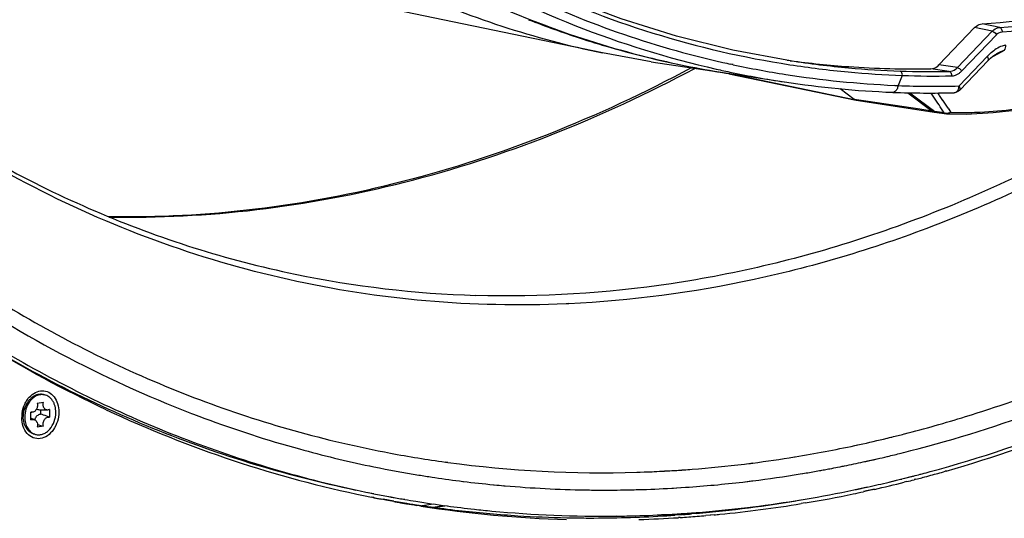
# Model space of a CAD drawing. Header units: millimetres. Extents: x 0 to 420, y -341 to 792.
# Tile 86 of 256: x 181 to 203, y 42 to 53. Entities that reach past the tile are written whole.
import ezdxf

# ---------------------------------------------------------------- set-up
doc = ezdxf.new("R2010")
doc.units = ezdxf.units.MM
doc.header["$LTSCALE"] = 23.1
doc.layers.get('0').update_dxf_attribs({"linetype": 'CONTINUOUS'})
doc.layers.add('02___PRT_ALL_AXES', color=7, linetype='CONTINUOUS')

msp = doc.modelspace()

# ---------------------------------------------------------------- linework, layer by layer
at = {"color": 7, "linetype": 'Continuous'}
for p, q in [((202.7795, 53.1556), (202.397, 53.2348)), ((201.4554, 52.3384), (202.2321, 53.1508)), ((201.8578, 52.2802), (202.6145, 53.0716)), ((201.9498, 52.2058), (202.7065, 52.9972)), ((202.6145, 53.0716), (202.2321, 53.1508)), ((195.1913, 52.4095), (194.1276, 52.6003)), ((202.8789, 52.6559), (202.6541, 52.5296)), ((202.7104, 52.581), (202.7094, 52.5805)), ((195.1913, 52.4095), (196.9036, 52.1492)), ((196.9748, 52.3439), (196.9214, 52.3554)), ((196.9755, 52.3465), (196.922, 52.3576)), ((198.1487, 52.4429), (198.2208, 52.433)), ((198.1488, 52.4436), (198.2214, 52.4363)), ((198.2177, 52.4308), (198.2208, 52.4304)), ((201.8578, 52.2802), (201.4554, 52.3384)), ((202.511, 52.527), (201.8941, 51.8819)), ((202.5247, 52.4322), (201.9077, 51.787)), ((202.6541, 52.5296), (202.5889, 52.493)), ((202.6541, 52.5296), (202.5889, 52.4931)), ((196.8776, 52.1444), (199.6493, 51.5708)), ((196.8794, 52.1529), (196.9335, 52.1446)), ((196.8794, 52.1528), (196.9038, 52.1502)), ((196.8797, 52.1546), (196.9335, 52.1446)), ((196.8934, 52.1513), (199.609, 51.5893)), ((196.9341, 52.1445), (198.0934, 51.9683)), ((200.6567, 52.1094), (200.5643, 51.8903)), ((201.6802, 52.1958), (201.2796, 52.2538)), ((199.609, 51.5893), (199.3026, 51.8205)), ((200.7775, 51.7326), (201.3077, 51.3326)), ((200.8228, 51.7316), (201.3627, 51.3243)), ((201.2804, 51.7275), (201.2847, 51.7213)), ((201.9077, 51.787), (201.9078, 51.7871)), ((199.656, 51.5822), (199.609, 51.5893)), ((199.9125, 51.5434), (199.609, 51.5893)), ((199.6542, 51.57), (199.6492, 51.5709)), ((199.6544, 51.5699), (201.3531, 51.3132)), ((199.9125, 51.5434), (199.656, 51.5822)), ((201.042, 51.3727), (199.9125, 51.5434)), ((201.3077, 51.3326), (201.042, 51.3727)), ((201.3359, 51.3523), (201.3077, 51.3326)), ((201.3531, 51.3132), (201.3639, 51.3122)), ((201.5725, 51.2926), (201.3627, 51.3243)), ((201.3639, 51.3122), (201.3882, 51.312)), ((201.3639, 51.3122), (201.3881, 51.3113)), ((201.4081, 51.3049), (201.6179, 51.2732)), ((201.656, 51.3959), (201.7154, 51.3067)), ((201.6561, 51.3959), (201.7081, 51.3177)), ((193.3923, 47.1395), (193.3338, 47.1369)), ((193.3924, 47.142), (193.3339, 47.1396)), ((181.9403, 45.1637), (181.9731, 45.1569)), ((181.817, 44.9767), (181.9501, 44.9961)), ((182.0414, 44.826), (181.8746, 44.8244)), ((181.8962, 44.7406), (181.8962, 44.8246)), ((182.0876, 44.8394), (182.0876, 44.6683)), ((181.6795, 44.6088), (181.6795, 44.7799)), ((181.7028, 44.7767), (181.6795, 44.7765)), ((181.7594, 44.6151), (181.6795, 44.6506)), ((185.1797, 44.751), (185.2232, 44.7344)), ((185.1801, 44.7522), (185.2234, 44.735)), ((181.9501, 44.4714), (181.817, 44.452)), ((181.7612, 44.298), (181.794, 44.2912)), ((200.3245, 44.2145), (200.3331, 44.2167)), ((200.3246, 44.2121), (200.3332, 44.2142)), ((200.4292, 44.2403), (200.4322, 44.241)), ((200.4294, 44.2376), (200.4324, 44.2384)), ((200.6978, 44.3063), (200.7023, 44.3074)), ((200.6979, 44.305), (200.7024, 44.3062)), ((199.6216, 44.0545), (199.7247, 44.0768)), ((199.6217, 44.0519), (199.6805, 44.0645)), ((199.6805, 44.0645), (199.7248, 44.0742)), ((198.3106, 43.8067), (198.3235, 43.8088)), ((198.3106, 43.8043), (198.3236, 43.8064)), ((199.8012, 43.6971), (200.1093, 43.7643)), ((200.029, 43.7447), (200.1093, 43.763)), ((200.3303, 43.816), (200.3348, 43.8171)), ((200.3304, 43.8145), (200.3349, 43.8156)), ((189.0567, 43.6086), (189.1498, 43.5894)), ((189.0572, 43.6107), (189.1504, 43.592)), ((190.7075, 43.6924), (190.7595, 43.6854)), ((190.708, 43.695), (190.7599, 43.688)), ((197.2174, 43.6488), (197.2645, 43.6545)), ((197.2175, 43.6504), (197.3988, 43.674)), ((197.2645, 43.6545), (197.3503, 43.6652)), ((197.3503, 43.6652), (197.3988, 43.6714)), ((199.2481, 43.5824), (199.3009, 43.5924)), ((199.2482, 43.5803), (199.301, 43.5906)), ((199.8014, 43.6944), (199.8601, 43.7072)), ((199.8601, 43.7072), (199.9511, 43.7273)), ((199.9511, 43.7273), (200.029, 43.7447)), ((190.4191, 43.364), (190.4777, 43.3552)), ((190.4193, 43.3648), (190.478, 43.3567)), ((194.8778, 43.4718), (194.9447, 43.4738)), ((194.8779, 43.4722), (195.0687, 43.4804)), ((194.9447, 43.4738), (195.0338, 43.4769)), ((195.0338, 43.4769), (195.0685, 43.4782)), ((195.48, 43.4969), (195.5133, 43.4988)), ((195.4801, 43.4983), (195.5923, 43.5032)), ((195.5133, 43.4988), (195.5776, 43.5024)), ((195.5776, 43.5024), (195.6377, 43.5059)), ((195.5923, 43.5032), (195.7073, 43.5115)), ((195.6377, 43.5059), (195.7073, 43.5101)), ((195.8587, 43.52), (195.8959, 43.5226)), ((195.8588, 43.5225), (195.896, 43.5252)), ((198.4328, 43.436), (198.5304, 43.4516)), ((198.4328, 43.4335), (198.4924, 43.4434)), ((198.4924, 43.4434), (198.5304, 43.4498)), ((198.8162, 43.5009), (198.8529, 43.5078)), ((198.8162, 43.4993), (198.8529, 43.5059)), ((200.6469, 43.327), (200.9032, 43.3909)), ((200.6471, 43.3242), (200.7138, 43.3408)), ((200.7138, 43.3408), (200.741, 43.3477)), ((200.741, 43.3477), (200.8276, 43.3696)), ((200.8276, 43.3696), (200.9034, 43.3891)), ((200.9532, 43.3196), (200.9152, 43.3101)), ((200.9533, 43.318), (200.9153, 43.3081)), ((201.0471, 43.4265), (201.0864, 43.4369)), ((201.0471, 43.4267), (201.0594, 43.4298)), ((201.0594, 43.4298), (201.0863, 43.4373)), ((201.1004, 43.3568), (201.0843, 43.3523)), ((201.1005, 43.3566), (201.0843, 43.3523)), ((201.61, 43.4994), (201.59, 43.4938)), ((201.6102, 43.4969), (201.5902, 43.4912)), ((191.0873, 43.2725), (191.1004, 43.2707)), ((191.0873, 43.2723), (191.1004, 43.2707)), ((191.7536, 43.1991), (191.7717, 43.1974)), ((191.7538, 43.2003), (191.7718, 43.1984)), ((191.9787, 43.1784), (192.0046, 43.1762)), ((191.9789, 43.18), (192.0048, 43.178)), ((195.635, 43.1243), (195.9379, 43.1459)), ((195.635, 43.1243), (195.672, 43.1264)), ((195.672, 43.1264), (195.7484, 43.131)), ((195.7484, 43.131), (195.8427, 43.1369)), ((195.8427, 43.1369), (195.9378, 43.1432)), ((197.1842, 43.2587), (197.4034, 43.2872)), ((197.1842, 43.2583), (197.226, 43.2632)), ((197.226, 43.2632), (197.3248, 43.2751)), ((197.3248, 43.2751), (197.372, 43.2809)), ((197.372, 43.2809), (197.4033, 43.2848)), ((199.6041, 43.0873), (199.8948, 43.1511)), ((199.6628, 43.0983), (199.7645, 43.1199)), ((199.7645, 43.1199), (199.804, 43.1284)), ((199.804, 43.1284), (199.8139, 43.1306)), ((199.8139, 43.1306), (199.8949, 43.1482)), ((200.3697, 43.2579), (200.5317, 43.2983)), ((200.3698, 43.2568), (200.3943, 43.2626)), ((200.3943, 43.2626), (200.4603, 43.2785)), ((200.4603, 43.2785), (200.5318, 43.2958)), ((200.755, 43.27), (200.7011, 43.2566)), ((200.7552, 43.2672), (200.7013, 43.2537)), ((188.9746, 43.039), (189.1463, 43.0053)), ((188.9746, 43.039), (189.0217, 43.0293)), ((189.0217, 43.0293), (189.0598, 43.0215)), ((189.0598, 43.0215), (189.1192, 43.0095)), ((189.1492, 42.9168), (189.0969, 42.9273)), ((189.1494, 42.9178), (189.0971, 42.9282)), ((189.1498, 42.9195), (189.0973, 42.9295)), ((189.1498, 42.9198), (189.0975, 42.9302)), ((189.1192, 43.0095), (189.1461, 43.0041)), ((189.4703, 42.9416), (189.5226, 42.9319)), ((189.4703, 42.9416), (189.4743, 42.9409)), ((189.4743, 42.9409), (189.5228, 42.9326)), ((189.618, 42.9146), (189.6587, 42.9073)), ((189.6184, 42.9163), (189.6591, 42.9094)), ((194.1113, 43.0831), (194.1144, 43.083)), ((194.1113, 43.083), (194.1609, 43.083)), ((194.1144, 43.083), (194.1609, 43.0836)), ((199.6041, 43.086), (199.6628, 43.0983)), ((200.0498, 43.1014), (199.8107, 43.0488)), ((199.8695, 43.0588), (199.8108, 43.0461)), ((199.9637, 43.0796), (199.8695, 43.0588)), ((200.0499, 43.0989), (199.9637, 43.0796)), ((189.3451, 42.8787), (189.3128, 42.8849)), ((189.4075, 42.8669), (189.3129, 42.8856)), ((189.4075, 42.8669), (189.3451, 42.8787)), ((189.4315, 42.8677), (189.3537, 42.8817)), ((189.5854, 42.8438), (189.3541, 42.8837)), ((189.5842, 42.8364), (189.4075, 42.8669)), ((189.4941, 42.8507), (189.4075, 42.8669)), ((189.4951, 42.8565), (189.4315, 42.8677)), ((189.5838, 42.8344), (189.4941, 42.8507)), ((189.5849, 42.8409), (189.4951, 42.8565)), ((189.7959, 42.8832), (189.8212, 42.8789)), ((189.7964, 42.886), (189.8217, 42.8817)), ((190.1369, 42.7407), (190.0781, 42.7501)), ((190.1694, 42.7356), (190.0783, 42.7513)), ((190.1694, 42.7356), (190.1369, 42.7407)), ((190.2012, 42.7456), (190.4491, 42.7817)), ((190.4337, 42.7128), (190.683, 42.7491)), ((190.743, 42.7408), (190.4933, 42.7044)), ((197.2875, 42.7048), (197.3498, 42.7124)), ((197.2876, 42.7063), (197.4047, 42.7216)), ((197.3498, 42.7124), (197.4047, 42.7192)), ((198.4542, 42.874), (198.5391, 42.8876)), ((198.4542, 42.8713), (198.4962, 42.8783)), ((198.5408, 42.8042), (198.4558, 42.7906)), ((198.4979, 42.7949), (198.4559, 42.7879)), ((198.4962, 42.8783), (198.5391, 42.8855)), ((198.5408, 42.802), (198.4979, 42.7949)), ((194.4218, 42.5153), (194.4494, 42.5157)), ((194.422, 42.5182), (194.4497, 42.5186)), ((195.4162, 42.5456), (195.5054, 42.5501)), ((195.4163, 42.5478), (195.5383, 42.5529)), ((195.5054, 42.5501), (195.5382, 42.5519)), ((195.7131, 42.5375), (195.7017, 42.5367)), ((195.88, 42.5523), (195.7019, 42.5396)), ((195.7832, 42.5425), (195.7131, 42.5375)), ((195.8229, 42.485), (195.7809, 42.4823)), ((195.823, 42.4874), (195.781, 42.4844)), ((195.8526, 42.5475), (195.7832, 42.5425)), ((195.851, 42.5707), (195.8783, 42.5725)), ((195.8511, 42.5731), (195.8784, 42.5751)), ((195.8799, 42.5496), (195.8526, 42.5475)), ((196.0653, 42.5857), (196.1317, 42.5907)), ((196.0655, 42.5885), (196.1688, 42.596)), ((196.1613, 42.5724), (196.0671, 42.5657)), ((196.1334, 42.57), (196.0671, 42.5644)), ((196.1317, 42.5907), (196.1687, 42.5936)), ((196.171, 42.5732), (196.1334, 42.57)), ((196.171, 42.5734), (196.1613, 42.5724)), ((196.5621, 42.5456), (196.3798, 42.5271)), ((196.4864, 42.5366), (196.3798, 42.5271)), ((196.5621, 42.5435), (196.4864, 42.5366))]:
    msp.add_line(p, q, dxfattribs=at)
for points in [[(198.2208, 52.4304), (196.9691, 52.6597), (195.7404, 52.9637), (194.5354, 53.3418), (193.3571, 53.7932), (192.3625, 54.2413)], [(202.5247, 52.4322), (202.5775, 52.4836), (202.632, 52.5289), (202.6852, 52.566), (202.7094, 52.5805)], [(201.6384, 51.2714), (202.0494, 51.2696), (202.6384, 51.3006), (203.245, 51.3703), (203.8669, 51.4785)], [(201.6179, 51.2732), (201.6216, 51.2727), (201.6252, 51.2722), (201.6289, 51.2719), (201.6326, 51.2716), (201.6363, 51.2714), (201.6384, 51.2714)]]:
    msp.add_lwpolyline(points, dxfattribs=at)
for centre, radius, start, end in [((201.1961, 72.5648), 20.8282, 239.51682, 257.2648), ((201.3459, 72.7427), 20.6384, 244.25041, 261.25331), ((198.3105, 72.7322), 20.5619, 245.59772, 258.26221), ((201.3253, 72.652), 20.7689, 244.04855, 257.26144), ((200.9571, 74.0653), 20.8803, 273.9542, 282.62604), ((201.3444, 73.9371), 20.831, 273.95037, 281.88503), ((201.3868, 73.9427), 20.9323, 273.9542, 282.62604), ((199.9963, 72.4189), 20.507, 248.61635, 251.8917), ((199.9556, 72.2971), 20.3786, 251.89418, 253.85521), ((199.9353, 72.2271), 20.3057, 253.85528, 256.57078), ((203.3745, 51.7015), 1.1946, 134.39388, 136.28996), ((203.3281, 51.7495), 1.1279, 130.69641, 134.41544), ((199.9809, 72.1845), 20.2703, 256.39057, 261.19876), ((199.9227, 72.1757), 20.2528, 256.57161, 259.72183), ((201.3522, 72.7939), 20.9132, 257.27516, 257.76825), ((201.3578, 72.8215), 20.9414, 257.91881, 261.10351), ((201.4556, 73.3834), 21.2883, 261.22386, 264.67153), ((200.9175, 72.3607), 20.1093, 262.29355, 265.93172), ((201.3971, 73.3565), 21.1658, 261.36916, 264.82687), ((199.9194, 72.1589), 20.2357, 259.72258, 260.65095), ((201.2374, 72.7446), 21.0127, 257.26301, 258.19854), ((199.9222, 72.1762), 20.2532, 260.65107, 261.35926), ((201.2671, 72.8923), 21.1633, 258.20154, 261.35825), ((201.4535, 73.4357), 21.563, 261.10475, 267.41736), ((201.4702, 73.535), 21.4406, 264.67021, 267.82586), ((201.4291, 73.7087), 21.5195, 264.82667, 267.81964), ((200.9349, 72.6325), 20.3816, 265.93695, 270.96904), ((201.3169, 72.6402), 20.4476, 268.01963, 271.01803), ((201.3739, 72.6), 20.5032, 267.99513, 270.99598), ((201.33, 73.3475), 21.6228, 261.39155, 267.64841), ((201.4176, 72.6663), 20.7927, 267.42058, 267.64885), ((201.238, 72.5427), 20.8155, 267.83272, 271.51791), ((201.3598, 72.5266), 20.6517, 267.79239, 271.48264), ((180.3511, 37.3571), 25.3879, 33.53299, 34.45716), ((180.4687, 37.241), 25.4807, 34.44074, 34.6501), ((201.6503, 51.8991), 0.2445, 345.97937, 355.94985), ((180.5983, 37.3301), 25.3234, 34.21123, 34.4403), ((180.4524, 37.2309), 25.4999, 33.74475, 34.21127), ((180.464, 37.4324), 25.2522, 33.28957, 33.53217), ((201.6252, 51.4399), 0.1565, 250.33268, 259.03612), ((201.9465, 59.4321), 8.1287, 268.37107, 269.49397), ((192.0699, 70.2181), 22.9074, 258.32899, 268.24203), ((182.0939, 44.6805), 0.5817, 158.4235, 175.42909), ((181.8736, 44.9279), 0.1034, 269.18153, 270.55782), ((194.1407, 67.9373), 25.5136, 244.90926, 258.27829), ((182.1622, 44.6645), 0.6826, 172.98255, 179.97443), ((182.1748, 44.6631), 0.6952, 171.02507, 173.00052), ((181.8599, 44.7271), 0.3488, 176.33716, 179.99018), ((181.8483, 44.7271), 0.3372, 179.98393, 185.14733), ((181.8671, 44.7267), 0.356, 172.73998, 176.34253), ((182.0741, 44.6815), 0.5619, 178.43567, 179.99801), ((182.0819, 44.6813), 0.5698, 176.68971, 178.43571), ((182.0871, 44.681), 0.575, 175.42227, 176.69081), ((181.702, 44.8583), 0.0816, 253.94013, 270.54815), ((181.9861, 44.545), 0.2331, 162.82966, 162.99651), ((194.2534, 68.3415), 25.2753, 249.06715, 249.60937), ((194.1925, 68.1742), 25.0973, 249.60653, 254.60012), ((184.8725, 53.7257), 9.7047, 251.67926, 252.47427), ((193.4358, 72.2341), 29.7962, 285.23184, 291.77491), ((193.2559, 72.7084), 30.3827, 285.96027, 292.10936), ((181.8452, 44.5387), 0.2527, 250.77093, 258.29967), ((193.811, 71.1636), 27.7274, 282.31471, 283.58665), ((193.7652, 71.3558), 27.9251, 283.60359, 283.80665), ((193.7399, 71.4582), 28.0305, 283.81327, 284.37282), ((194.1389, 67.9905), 24.906, 254.60694, 258.22591), ((193.9337, 70.5788), 27.1299, 279.31199, 282.10242), ((194.0742, 68.1699), 24.7079, 259.3549, 262.16849), ((194.0143, 70.0834), 26.628, 277.30216, 279.28508), ((193.8624, 71.0631), 28.0057, 282.88874, 283.35311), ((193.8287, 71.2047), 28.1513, 283.36267, 283.98966), ((193.7947, 71.3417), 28.2924, 283.98951, 284.42778), ((194.135, 67.9759), 24.8908, 258.44655, 260.72986), ((194.1091, 68.4581), 24.9982, 262.29961, 271.76229), ((194.091, 69.3771), 25.9175, 273.99333, 274.39523), ((194.0743, 69.585), 26.126, 274.39685, 276.9099), ((193.991, 70.4522), 27.3813, 280.45854, 280.71184), ((193.978, 70.5206), 27.4509, 280.71188, 281.06861), ((193.9606, 70.6094), 27.5415, 281.18057, 281.38727), ((193.9348, 70.7364), 27.6711, 281.3878, 282.24021), ((194.1385, 67.9968), 24.912, 260.7298, 261.41372), ((194.1448, 68.0401), 24.9558, 261.55016, 262.96249), ((194.1068, 69.1031), 25.6429, 272.14931, 272.55966), ((194.104, 69.1664), 25.7063, 272.55971, 273.0685), ((194.096, 69.3043), 25.8445, 273.57432, 273.91071), ((194.0816, 69.9064), 26.828, 277.11245, 279.33404), ((194.0206, 70.2883), 27.2148, 279.53863, 280.14934), ((194.001, 70.3982), 27.3265, 280.22731, 280.45853), ((193.7654, 71.042), 28.5594, 283.70507, 283.94324), ((193.7106, 71.2582), 28.7824, 284.47168, 284.76733), ((193.6969, 71.2505), 28.8597, 284.56262, 284.83153), ((193.6807, 71.3712), 28.8992, 284.84809, 285.21288), ((193.6713, 71.3469), 28.9594, 284.86466, 285.22863), ((193.6333, 71.4862), 29.1038, 285.22886, 285.86668), ((194.1532, 68.1084), 25.0246, 262.99304, 264.49763), ((194.1585, 68.1627), 25.0792, 264.53874, 265.01364), ((194.1706, 68.3133), 25.2302, 265.07507, 269.05099), ((194.1714, 68.9516), 25.8687, 271.62368, 273.24338), ((194.1454, 69.3553), 26.2733, 273.91183, 276.6417), ((193.8242, 70.7953), 28.3058, 282.38443, 283.37054), ((193.7865, 70.8936), 28.4917, 282.69924, 284.04556), ((193.7236, 71.1472), 28.753, 284.15527, 284.48453), ((194.075, 67.6848), 25.253, 258.30776, 258.63083), ((193.8564, 67.7296), 25.2526, 258.81411, 259.1372), ((194.0826, 67.7214), 25.2054, 258.70555, 259.45622), ((194.075, 67.6844), 25.2526, 258.75193, 259.12997), ((193.857, 67.7331), 25.2561, 259.2583, 259.72888), ((194.0835, 67.7264), 25.2105, 259.57709, 259.79746), ((194.0849, 67.7341), 25.2183, 259.89127, 260.20786), ((194.1779, 68.5746), 25.4917, 269.0444, 269.85031), ((194.1779, 68.7096), 25.6267, 269.962, 271.24952), ((194.1759, 68.8096), 25.7267, 271.24895, 271.62247), ((193.9448, 70.2164), 27.7144, 279.54235, 281.78287), ((193.9215, 70.2678), 27.8515, 279.54693, 281.74004), ((193.8653, 70.542), 28.1314, 281.73846, 282.20134), ((194.0769, 67.695), 25.2634, 259.75534, 259.98828), ((193.8603, 67.7514), 25.2747, 260.26115, 260.49403), ((194.0781, 67.702), 25.2705, 259.98829, 260.39515), ((193.8616, 67.7592), 25.2827, 260.49404, 260.90074), ((194.0869, 67.7459), 25.2302, 260.2661, 260.82664), ((194.0799, 67.7127), 25.2814, 260.39516, 260.89213), ((193.8638, 67.7732), 25.2968, 260.90077, 261.53107), ((194.0918, 67.7767), 25.2614, 260.8269, 262.38248), ((193.8667, 67.7928), 25.3166, 261.53109, 262.20539), ((194.1083, 67.9369), 25.5072, 261.11675, 268.28948), ((193.8723, 67.8343), 25.3585, 262.2057, 263.65875), ((194.0989, 67.8303), 25.3156, 262.38259, 263.73641), ((194.0882, 69.2074), 26.695, 274.46992, 276.88338), ((193.8137, 69.6589), 27.1881, 274.97409, 279.80146), ((194.0309, 69.6129), 27.1875, 275.59544, 279.36702), ((194.0296, 69.6977), 27.1888, 277.13082, 279.36575), ((193.8855, 67.9598), 25.4847, 263.66025, 266.39884), ((194.1057, 67.8915), 25.3771, 263.7363, 264.60833), ((194.1245, 68.1137), 25.6001, 264.61303, 270.66528), ((193.8981, 68.1629), 25.6881, 266.39931, 268.77184), ((193.9022, 68.3255), 25.8508, 268.77053, 269.71278), ((193.9027, 68.397), 25.9223, 269.71255, 270.08809), ((193.8987, 68.6899), 26.2152, 270.09586, 273.5723), ((194.1276, 68.519), 26.0053, 270.7092, 271.17594), ((194.1241, 68.6629), 26.1493, 271.17709, 272.83232), ((194.1128, 68.7264), 26.2971, 271.75994, 273.63683), ((193.8849, 68.9291), 26.4548, 273.56967, 273.93788), ((194.1151, 68.8495), 26.3361, 273.09759, 273.56691), ((194.1117, 68.904), 26.3907, 273.56682, 273.77873), ((194.0993, 68.945), 26.5161, 273.7268, 274.52069), ((194.1077, 68.9644), 26.4513, 273.83816, 274.2444), ((193.8757, 69.0571), 26.5831, 274.32393, 274.72856), ((194.0915, 69.0455), 26.6169, 274.52046, 274.93191), ((194.0804, 69.1699), 26.7418, 275.32478, 275.5824)]:
    msp.add_arc(centre, radius, start, end, dxfattribs=at)
for points, knots in [([(172.0689, 58.3188), (173.0367, 56.9563), (175.1489, 54.4312), (178.2773, 51.8111), (180.9667, 50.1492), (183.0524, 49.1266), (185.21, 48.3242), (186.6902, 47.9386), (187.4359, 47.7843)], [0, 0, 0, 0, 0.2629766, 0.5152615, 0.6383184, 0.759791, 0.8801731, 1, 1, 1, 1]), ([(193.3338, 47.1369), (192.3174, 47.0925), (190.2831, 47.1347), (187.2708, 47.5999), (184.344, 48.462), (181.5336, 49.7117), (178.8686, 51.3356), (176.3757, 53.3163), (174.0801, 55.6328), (172.7151, 57.3611), (172.0715, 58.27)], [0, 0, 0, 0, 0.1218452, 0.2428884, 0.3640402, 0.4862047, 0.6102239, 0.7368307, 0.8666145, 1, 1, 1, 1]), ([(189.4827, 54.8293), (189.9322, 54.5622), (191.7468, 53.5697), (193.7097, 52.8469), (195.2113, 52.4834)], [0, 0, 0, 0, 0.2528452, 1, 1, 1, 1]), ([(209.087, 53.2164), (207.8973, 52.3069), (205.4425, 50.6688), (201.5192, 48.789), (197.4898, 47.5662), (194.7475, 47.2021), (193.3923, 47.1395)], [0, 0, 0, 0, 0.2631031, 0.516624, 0.7616508, 1, 1, 1, 1]), ([(202.2321, 53.1508), (202.2437, 53.1629), (202.2899, 53.2048), (202.3515, 53.2316), (202.397, 53.2348)], [0, 0, 0, 0, 0.2697625, 1, 1, 1, 1]), ([(202.6145, 53.0716), (202.6262, 53.0838), (202.6724, 53.1257), (202.734, 53.1525), (202.7795, 53.1556)], [0, 0, 0, 0, 0.2697625, 1, 1, 1, 1]), ([(202.6145, 53.0716), (202.6228, 53.0699), (202.6599, 53.0538), (202.6905, 53.0243), (202.7065, 52.9972)], [0, 0, 0, 0, 0.2121103, 1, 1, 1, 1]), ([(202.7795, 53.1556), (202.8052, 53.1503), (202.8285, 53.1073), (202.8307, 53.0712), (202.8302, 53.0602)], [0, 0, 0, 0, 0.7040009, 1, 1, 1, 1]), ([(208.0472, 52.8262), (206.7756, 51.9084), (204.1513, 50.2775), (199.9623, 48.4928), (195.6787, 47.4553), (192.7872, 47.2776), (191.3671, 47.3215)], [0, 0, 0, 0, 0.2633374, 0.5166492, 0.7614239, 1, 1, 1, 1]), ([(202.9157, 52.7679), (202.887, 52.7658), (202.7671, 52.7368), (202.6632, 52.6652), (202.5927, 52.6046)], [0, 0, 0, 0, 0.2367707, 1, 1, 1, 1]), ([(174.451, 52.7258), (175.469, 51.5743), (177.6427, 49.4483), (181.3187, 46.8485), (185.2904, 44.9404), (188.0953, 44.1532), (189.5101, 43.8872)], [0, 0, 0, 0, 0.2595066, 0.511055, 0.7569351, 1, 1, 1, 1]), ([(183.3216, 44.8312), (182.4085, 45.2578), (180.6159, 46.2254), (178.0838, 47.9838), (175.7097, 50.0444), (174.2619, 51.5904), (173.57, 52.4052)], [0, 0, 0, 0, 0.2430829, 0.4901231, 0.7421548, 1, 1, 1, 1]), ([(201.2796, 52.2538), (201.3277, 52.2546), (201.3941, 52.2815), (201.443, 52.3255), (201.4554, 52.3384)], [0, 0, 0, 0, 0.7294629, 1, 1, 1, 1]), ([(202.5247, 52.4322), (202.5288, 52.4365), (202.543, 52.4686), (202.5249, 52.5035), (202.511, 52.527)], [0, 0, 0, 0, 0.1803613, 1, 1, 1, 1]), ([(196.059, 52.2758), (195.0507, 51.7333), (192.9999, 50.7751), (189.8139, 49.7358), (186.5993, 49.1276), (184.4443, 49.0136), (183.3796, 49.0313)], [0, 0, 0, 0, 0.2597624, 0.5121756, 0.7584059, 1, 1, 1, 1]), ([(183.3831, 49.0274), (184.4553, 49.0079), (186.6245, 49.1189), (189.8593, 49.7248), (193.0624, 50.7628), (195.1235, 51.721), (196.1363, 52.2635)], [0, 0, 0, 0, 0.242013, 0.4884159, 0.7406986, 1, 1, 1, 1]), ([(200.657, 52.1094), (200.6593, 52.1204), (200.6574, 52.1563), (200.6357, 52.2009), (200.6103, 52.2048)], [0, 0, 0, 0, 0.3038525, 1, 1, 1, 1]), ([(201.6802, 52.1958), (201.7287, 52.1966), (201.7957, 52.2233), (201.8453, 52.2673), (201.8578, 52.2802)], [0, 0, 0, 0, 0.7294105, 1, 1, 1, 1]), ([(201.6802, 52.1958), (201.7062, 52.1919), (201.7302, 52.1474), (201.7312, 52.1112), (201.7303, 52.1)], [0, 0, 0, 0, 0.6993281, 1, 1, 1, 1]), ([(201.7303, 52.1), (201.7904, 52.101), (201.8733, 52.1346), (201.9344, 52.1896), (201.9498, 52.2058)], [0, 0, 0, 0, 0.72891, 1, 1, 1, 1]), ([(201.8578, 52.2802), (201.8661, 52.2785), (201.9032, 52.2624), (201.9338, 52.2329), (201.9498, 52.2058)], [0, 0, 0, 0, 0.2121103, 1, 1, 1, 1]), ([(174.6703, 52.0713), (175.4177, 51.2509), (176.982, 49.7053), (179.546, 47.6848), (182.2759, 46.009), (184.2014, 45.1273), (185.1797, 44.751)], [0, 0, 0, 0, 0.2577382, 0.5095783, 0.7565695, 1, 1, 1, 1]), ([(200.542, 51.8106), (200.5371, 51.8001), (200.5175, 51.7667), (200.4784, 51.7412), (200.4507, 51.7421)], [0, 0, 0, 0, 0.2942738, 1, 1, 1, 1]), ([(201.7894, 51.7346), (201.8001, 51.7349), (201.8504, 51.7484), (201.8779, 51.8017), (201.8875, 51.8399)], [0, 0, 0, 0, 0.2149572, 1, 1, 1, 1]), ([(201.9078, 51.787), (201.9179, 51.7976), (201.9186, 51.8236), (201.9122, 51.8434), (201.9097, 51.8499)], [0, 0, 0, 0, 0.6783136, 1, 1, 1, 1]), ([(174.3963, 51.5852), (175.3957, 50.4914), (177.5192, 48.4685), (181.0803, 45.9774), (184.9108, 44.1188), (187.6112, 43.3212), (188.9746, 43.039)], [0, 0, 0, 0, 0.2589591, 0.5104852, 0.7566492, 1, 1, 1, 1]), ([(201.8747, 51.3037), (202.0339, 51.3023), (202.7002, 51.3157), (203.364, 51.4028), (203.8613, 51.5012)], [0, 0, 0, 0, 0.2390693, 1, 1, 1, 1]), ([(201.3881, 51.3051), (201.3843, 51.3088), (201.3758, 51.3153), (201.3669, 51.3211), (201.3627, 51.3243)], [0, 0, 0, 0, 0.5022918, 1, 1, 1, 1]), ([(201.4081, 51.3047), (201.4047, 51.305), (201.3981, 51.3055), (201.3914, 51.3055), (201.3881, 51.3051)], [0, 0, 0, 0, 0.4988916, 1, 1, 1, 1]), ([(200.844, 43.9416), (202.8102, 44.4474), (206.7347, 45.9215), (210.2969, 48.1182), (212.0081, 49.3852)], [0, 0, 0, 0, 0.4881051, 1, 1, 1, 1]), ([(179.8947, 46.7534), (181.2515, 45.873), (184.1066, 44.3602), (187.1956, 43.4072), (188.7561, 43.0842)], [0, 0, 0, 0, 0.5037308, 1, 1, 1, 1]), ([(200.7024, 44.3062), (201.1495, 44.4208), (202.9529, 44.9308), (204.7056, 45.6165), (205.9834, 46.2175)], [0, 0, 0, 0, 0.2463658, 1, 1, 1, 1]), ([(181.4881, 44.7716), (181.4981, 44.8347), (181.5259, 44.9273), (181.5869, 45.037), (181.6587, 45.1297), (181.7678, 45.2165), (181.9221, 45.2584), (182.0742, 45.2229), (182.1952, 45.117), (182.2708, 44.9625), (182.2871, 44.8439), (182.2871, 44.7824)], [0, 0, 0, 0, 0.1425907, 0.2120725, 0.2790936, 0.4033594, 0.5159408, 0.6238646, 0.7373994, 0.8629468, 1, 1, 1, 1]), ([(181.9403, 45.1637), (181.922, 45.1675), (181.8841, 45.171), (181.8266, 45.1636), (181.77, 45.1439), (181.7158, 45.1127), (181.6656, 45.0708), (181.6048, 45.0014), (181.5704, 44.9387), (181.5529, 44.8945)], [0, 0, 0, 0, 0.1097658, 0.2217837, 0.3379351, 0.459478, 0.5869514, 0.7202052, 1, 1, 1, 1]), ([(181.9731, 45.1569), (181.9442, 45.1629), (181.8824, 45.1644), (181.7919, 45.1351), (181.7089, 45.0774), (181.6633, 45.0247), (181.643, 44.9954)], [0, 0, 0, 0, 0.2280814, 0.4671362, 0.7240371, 1, 1, 1, 1]), ([(182.2221, 44.7734), (182.2221, 44.8194), (182.2137, 44.8877), (182.1844, 44.9718), (182.1547, 45.0274), (182.1178, 45.0751), (182.0745, 45.1137), (182.026, 45.1419), (181.9908, 45.1532), (181.9731, 45.1569)], [0, 0, 0, 0, 0.2794308, 0.4123665, 0.539604, 0.6610861, 0.7773929, 0.8897634, 1, 1, 1, 1]), ([(181.643, 44.9954), (181.6112, 44.9494), (181.5621, 44.8454), (181.5449, 44.7318), (181.5449, 44.6747)], [0, 0, 0, 0, 0.494908, 1, 1, 1, 1]), ([(181.817, 44.9767), (181.823, 44.9547), (181.8253, 44.9073), (181.8069, 44.8517), (181.7809, 44.8149), (181.7573, 44.7938), (181.7309, 44.7802), (181.712, 44.7768), (181.7028, 44.7767)], [0, 0, 0, 0, 0.2636015, 0.5324765, 0.6609107, 0.7816538, 0.8941617, 1, 1, 1, 1]), ([(181.8721, 44.8244), (181.8598, 44.8246), (181.8348, 44.8296), (181.8133, 44.8432), (181.8039, 44.8516)], [0, 0, 0, 0, 0.4934294, 1, 1, 1, 1]), ([(182.0414, 44.826), (182.0334, 44.826), (182.0173, 44.8282), (181.9949, 44.8387), (181.9756, 44.8556), (181.9603, 44.8779), (181.9497, 44.9045), (181.9423, 44.9444), (181.945, 44.9759), (181.9501, 44.9961)], [0, 0, 0, 0, 0.1081098, 0.2173299, 0.3313035, 0.4523847, 0.5812687, 0.7171288, 1, 1, 1, 1]), ([(182.0876, 44.8394), (182.0804, 44.8352), (182.0655, 44.8286), (182.0493, 44.8261), (182.0414, 44.826)], [0, 0, 0, 0, 0.5125715, 1, 1, 1, 1]), ([(182.2871, 44.7824), (182.2871, 44.714), (182.2663, 44.5777), (182.1805, 44.3967), (182.0503, 44.2607), (181.8895, 44.1912), (181.7217, 44.2087), (181.584, 44.3116), (181.498, 44.4731), (181.4796, 44.5993), (181.4796, 44.6648)], [0, 0, 0, 0, 0.1416473, 0.2803697, 0.4084024, 0.5232059, 0.6303886, 0.741331, 0.8644558, 1, 1, 1, 1]), ([(181.7612, 44.298), (181.7434, 44.3017), (181.7083, 44.3131), (181.6597, 44.3413), (181.6165, 44.3798), (181.5795, 44.4275), (181.5499, 44.4832), (181.5205, 44.5672), (181.5122, 44.6356), (181.5122, 44.6815)], [0, 0, 0, 0, 0.1102364, 0.2226071, 0.3389141, 0.4603965, 0.5876341, 0.7205696, 1, 1, 1, 1]), ([(181.5449, 44.6747), (181.5449, 44.6322), (181.5543, 44.5493), (181.5977, 44.437), (181.6571, 44.362), (181.7148, 44.3202), (181.746, 44.3056), (181.762, 44.3001)], [0, 0, 0, 0, 0.2777853, 0.5376669, 0.7765809, 0.889737, 1, 1, 1, 1]), ([(181.6795, 44.6088), (181.6917, 44.6159), (181.7124, 44.623), (181.7402, 44.6218), (181.7533, 44.6178), (181.7595, 44.6151)], [0, 0, 0, 0, 0.5118606, 0.7563904, 1, 1, 1, 1]), ([(181.7595, 44.6151), (181.7718, 44.6096), (181.7951, 44.5913), (181.8167, 44.5509), (181.825, 44.5025), (181.8212, 44.4687), (181.817, 44.452)], [0, 0, 0, 0, 0.2183623, 0.4593206, 0.7232933, 1, 1, 1, 1]), ([(181.7634, 44.6138), (181.7678, 44.628), (181.779, 44.6549), (181.8029, 44.6901), (181.8323, 44.7177), (181.8553, 44.7301), (181.867, 44.7343)], [0, 0, 0, 0, 0.269787, 0.5290327, 0.7729305, 1, 1, 1, 1]), ([(181.794, 44.2912), (181.8191, 44.286), (181.8721, 44.2834), (181.951, 44.3034), (182.0257, 44.3455), (182.1167, 44.4295), (182.1986, 44.5737), (182.2221, 44.7063), (182.2221, 44.7734)], [0, 0, 0, 0, 0.1057499, 0.2154323, 0.3318312, 0.4560217, 0.7229585, 1, 1, 1, 1]), ([(181.867, 44.7343), (181.8694, 44.7351), (181.8789, 44.7382), (181.8888, 44.74), (181.8962, 44.7406)], [0, 0, 0, 0, 0.2547471, 1, 1, 1, 1]), ([(181.8962, 44.7406), (181.9122, 44.735), (181.9765, 44.7121), (182.0403, 44.6878), (182.0876, 44.6683)], [0, 0, 0, 0, 0.2489019, 1, 1, 1, 1]), ([(181.9501, 44.4714), (181.9434, 44.4959), (181.9421, 44.5486), (181.966, 44.609), (181.9984, 44.6459), (182.0267, 44.6645), (182.0574, 44.673), (182.0781, 44.671), (182.0876, 44.6683)], [0, 0, 0, 0, 0.2690857, 0.5405981, 0.6677426, 0.7855977, 0.8950494, 1, 1, 1, 1])]:
    msp.add_open_spline(points, degree=3, knots=knots, dxfattribs=at)
for points in [[(202.7065, 52.9972), (202.7385, 53.0306), (202.7841, 53.057), (202.8302, 53.0602)], [(202.8789, 52.6559), (202.9033, 52.6867), (202.914, 52.7286), (202.9157, 52.7679)], [(202.8789, 52.6559), (202.8198, 52.639), (202.764, 52.6111), (202.7104, 52.581)], [(200.5648, 51.8903), (200.5591, 51.8632), (200.5537, 51.8356), (200.542, 51.8106)], [(201.9078, 51.7871), (201.878, 51.7559), (201.8326, 51.7357), (201.7894, 51.7345)], [(201.9097, 51.8499), (201.9055, 51.861), (201.9002, 51.8717), (201.8941, 51.8819)], [(199.6487, 51.5702), (199.6348, 51.5722), (199.6203, 51.5816), (199.6138, 51.5941)], [(201.3077, 51.3326), (201.3208, 51.3227), (201.3368, 51.3157), (201.3531, 51.3132)], [(201.5725, 51.2926), (201.5853, 51.2829), (201.6021, 51.272), (201.6177, 51.2759)], [(201.7154, 51.3067), (201.68, 51.2869), (201.6352, 51.2785), (201.5954, 51.2863)], [(201.7154, 51.3067), (201.6961, 51.2861), (201.6666, 51.2706), (201.6384, 51.2714)], [(181.5139, 44.7717), (181.5193, 44.8143), (181.5326, 44.8566), (181.553, 44.8944)]]:
    msp.add_open_spline(points, degree=3, dxfattribs=at)
at = {"layer": '02___PRT_ALL_AXES', "color": 7, "linetype": 'Continuous'}
msp.add_line((194.1276, 52.6003), (189.8112, 53.4935), dxfattribs=at)

doc.saveas('drawing.dxf')
